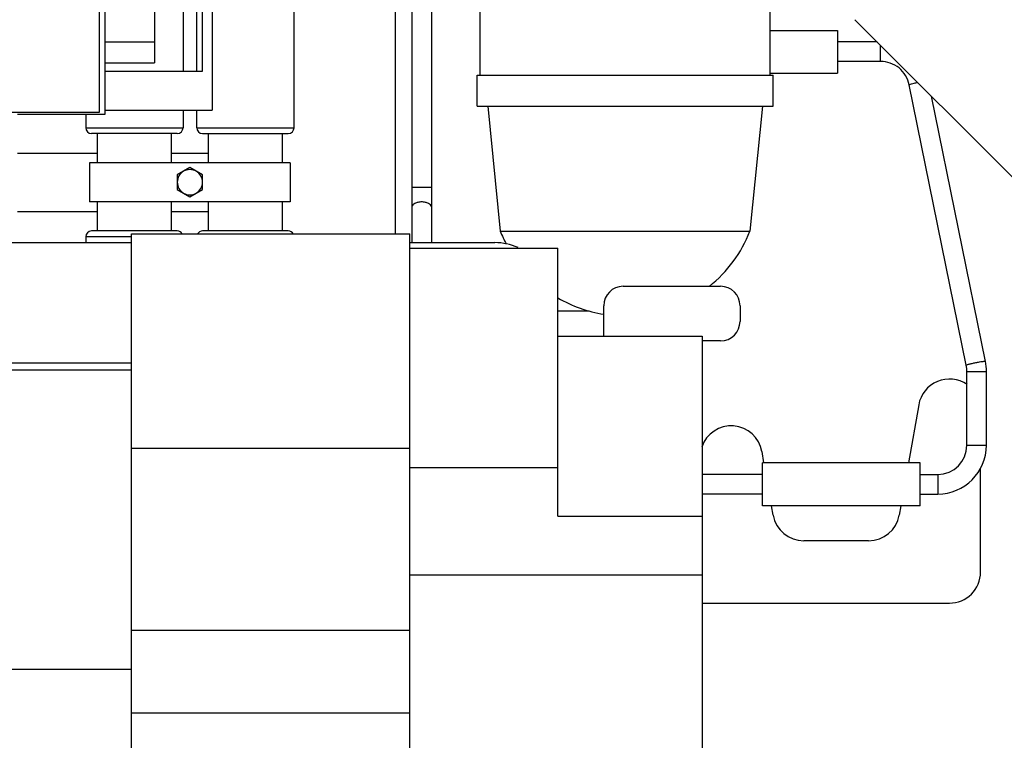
# Model space of a CAD drawing. Header units: millimetres. Extents: x 0 to 1189, y 0 to 841.
# Tile 41 of 184: x 479 to 499, y 285 to 299. Entities that reach past the tile are written whole.
import ezdxf

# ---------------------------------------------------------------- set-up
doc = ezdxf.new("R2010")
doc.units = ezdxf.units.MM
doc.header["$LTSCALE"] = 65.395
for name, color, linetype in [('1907_853506_03_AC_PBL1639', 7, 'CONTINUOUS'), ('1907_853700_34_ABL1562', 7, 'CONTINUOUS'), ('1907_853700_34_P01_PBL1566', 7, 'CONTINUOUS'), ('1907_853700_36_ABL1517', 7, 'CONTINUOUS'), ('1907_853700_36_P01_PBL1518', 7, 'CONTINUOUS'), ('1907_853700_49_ABL1527', 7, 'CONTINUOUS'), ('1907_853700_49_P01_PBL1677', 7, 'CONTINUOUS'), ('1907_853700_50_ABL1526', 7, 'CONTINUOUS'), ('1907_853700_50_P01_PBL1545', 7, 'CONTINUOUS'), ('1907_853800_09_ABL1371', 7, 'CONTINUOUS'), ('32007_060000_TLKGS_KGS_ABL1369', 7, 'CONTINUOUS'), ('32007_060000_TLKGS_KGS_V_ABL1380', 7, 'CONTINUOUS'), ('32007_061000_TLKGS_KGS_ABL1370', 7, 'CONTINUOUS'), ('32007_061000_TLKGS_KGS_V_ABL1381', 7, 'CONTINUOUS'), ('32007_062000_TLKGS_KGS_TL_V_ABL1552', 7, 'CONTINUOUS'), ('32007_448100_02_SIMPLE1_T1_X_PBL1596', 7, 'CONTINUOUS'), ('32007_448100_02_SIMPLE1_X_ABL1492', 7, 'CONTINUOUS'), ('32007_723600_02_SIMPLE1_T1_X_PBL1606', 7, 'CONTINUOUS'), ('32007_723600_02_SIMPLE1_X_ABL1605', 7, 'CONTINUOUS'), ('32007_724700_04_SIMPLE1_T1_X_PBL1604', 7, 'CONTINUOUS'), ('32007_724700_04_SIMPLE1_X_ABL1603', 7, 'CONTINUOUS'), ('32007_725900_01_SIMPLE1_ABL1578', 7, 'CONTINUOUS'), ('32007_725900_01_SIMPLE1_T1_PBL1579', 7, 'CONTINUOUS'), ('32007_727500_02_SIMPLE1_X_ABL1616', 7, 'CONTINUOUS'), ('32007_727501_02_SIMPLE1_T2_X_PBL1617', 7, 'CONTINUOUS'), ('32007_849400_02_SIMPLE1_A_ABL1589', 7, 'CONTINUOUS'), ('32007_849400_02_SIMPLE1_T1_A_PBL1651', 7, 'CONTINUOUS'), ('32087_000000_TLKGS_MARKETING_ABL1364', 7, 'CONTINUOUS'), ('34007_452000_01_SIMPLE1_T1_X_PBL1647', 7, 'CONTINUOUS'), ('34007_452000_01_SIMPLE1_X_ABL1646', 7, 'CONTINUOUS'), ('D931_1-M8X65_PBL1698', 7, 'CONTINUOUS'), ('links_14_VBL1225', 7, 'CONTINUOUS'), ('RKD2000-2X38_PBL1640', 7, 'CONTINUOUS')]:
    doc.layers.add(name, color=color, linetype=linetype)

# ---------------------------------------------------------------- blocks, each defined once
blk = doc.blocks.new('1907_853700_36_P01_PBL1518', base_point=(474.387, 284.185))
at = {"layer": '1907_853700_36_P01_PBL1518', "color": 7, "linetype": 'Continuous'}
for p, q in [((482.287, 302.97), (482.287, 298.235)), ((480.287, 297.355), (480.287, 297.075)), ((482.287, 297.435), (482.287, 297.075)), ((482.167, 296.955), (480.407, 296.955)), ((482.167, 294.955), (480.407, 294.955)), ((480.287, 294.835), (480.287, 294.715))]:
    blk.add_line(p, q, dxfattribs=at)
at = {"layer": '1907_853700_36_P01_PBL1518', "color": 9, "linetype": 'Continuous'}
for p, q in [((480.287, 297.075), (482.287, 297.075)), ((481.227, 294.835), (480.287, 294.835))]:
    blk.add_line(p, q, dxfattribs=at)
at = {"layer": '1907_853700_36_P01_PBL1518', "color": 7, "linetype": 'Continuous'}
for centre, start, end in [((480.407, 297.075), 180, 270), ((482.167, 297.075), 270, 360), ((480.407, 294.835), 90, 180), ((482.167, 294.835), 32.4142, 90)]:
    blk.add_arc(centre, 0.12, start, end, dxfattribs=at)
blk = doc.blocks.new('1907_853700_34_P01_PBL1566', base_point=(479.057, 278.475))
at = {"layer": '1907_853700_34_P01_PBL1566', "color": 7, "linetype": 'Continuous'}
for p, q in [((480.527, 296.355), (480.527, 296.955)), ((482.047, 296.355), (482.047, 296.955)), ((480.527, 294.955), (480.527, 295.555)), ((482.047, 294.955), (482.047, 295.555))]:
    blk.add_line(p, q, dxfattribs=at)
blk = doc.blocks.new('1907_853700_34_ABL1562', base_point=(478.757, 278.035))
at = {"layer": '1907_853700_34_P01_PBL1566'}
blk.add_blockref('1907_853700_34_P01_PBL1566', (479.057, 278.475), dxfattribs=at)
blk = doc.blocks.new('1907_853700_36_ABL1517', base_point=(474.387, 283.865))
at = {"layer": '1907_853700_34_ABL1562'}
blk.add_blockref('1907_853700_34_ABL1562', (478.757, 278.035), dxfattribs=at)
at = {"layer": '1907_853700_36_P01_PBL1518'}
blk.add_blockref('1907_853700_36_P01_PBL1518', (474.387, 284.185), dxfattribs=at)
blk = doc.blocks.new('1907_853700_49_P01_PBL1677', base_point=(479.738, 280.375))
at = {"layer": '1907_853700_49_P01_PBL1677', "color": 7, "linetype": 'Continuous'}
for p, q in [((482.807, 296.355), (482.807, 296.955)), ((484.327, 296.355), (484.327, 296.955)), ((482.807, 294.955), (482.807, 295.555)), ((484.327, 294.955), (484.327, 295.555))]:
    blk.add_line(p, q, dxfattribs=at)
blk = doc.blocks.new('1907_853700_49_ABL1527', base_point=(480.758, 280.055))
at = {"layer": '1907_853700_49_P01_PBL1677'}
blk.add_blockref('1907_853700_49_P01_PBL1677', (479.738, 280.375), dxfattribs=at)
blk = doc.blocks.new('1907_853700_50_P01_PBL1545', base_point=(479.916, 282.574))
at = {"layer": '1907_853700_50_P01_PBL1545', "color": 7, "linetype": 'Continuous'}
for p, q in [((482.567, 298.235), (482.567, 304.423)), ((484.567, 297.075), (484.567, 303.985)), ((482.567, 297.075), (482.567, 297.435)), ((482.687, 296.955), (484.447, 296.955)), ((484.447, 294.955), (482.687, 294.955))]:
    blk.add_line(p, q, dxfattribs=at)
at = {"layer": '1907_853700_50_P01_PBL1545', "color": 9, "linetype": 'Continuous'}
blk.add_line((482.567, 297.075), (484.567, 297.075), dxfattribs=at)
at = {"layer": '1907_853700_50_P01_PBL1545', "color": 7, "linetype": 'Continuous'}
for centre, start, end in [((482.687, 297.075), 180, 270), ((484.447, 297.075), 270, 360), ((482.687, 294.835), 90, 149.8395), ((484.447, 294.835), 30.1605, 90)]:
    blk.add_arc(centre, 0.12, start, end, dxfattribs=at)
blk = doc.blocks.new('1907_853700_50_ABL1526', base_point=(480.758, 280.174))
at = {"layer": '1907_853700_49_ABL1527'}
blk.add_blockref('1907_853700_49_ABL1527', (480.758, 280.055), dxfattribs=at)
at = {"layer": '1907_853700_50_P01_PBL1545'}
blk.add_blockref('1907_853700_50_P01_PBL1545', (479.916, 282.574), dxfattribs=at)
blk = doc.blocks.new('1907_853506_03_AC_PBL1639', base_point=(480.847, 295.955))
at = {"layer": '1907_853506_03_AC_PBL1639', "color": 7, "linetype": 'Continuous'}
for p, q in [((478.887, 296.555), (480.527, 296.555)), ((482.047, 296.555), (482.807, 296.555)), ((478.887, 295.355), (480.527, 295.355)), ((482.047, 295.355), (482.807, 295.355))]:
    blk.add_line(p, q, dxfattribs=at)
blk = doc.blocks.new('RKD2000-2X38_PBL1640', base_point=(482.427, 295.955))
at = {"layer": 'RKD2000-2X38_PBL1640', "color": 7, "linetype": 'Continuous'}
for p, q in [((484.487, 296.355), (480.367, 296.355)), ((480.367, 296.355), (480.367, 295.555)), ((484.487, 296.355), (484.487, 295.555)), ((484.487, 295.555), (480.367, 295.555))]:
    blk.add_line(p, q, dxfattribs=at)
blk = doc.blocks.new('D931_1-M8X65_PBL1698', base_point=(482.427, 295.955))
at = {"layer": 'D931_1-M8X65_PBL1698', "color": 7, "linetype": 'Continuous'}
for p, q in [((482.427, 296.256), (482.167, 296.106)), ((482.167, 296.106), (482.167, 295.805)), ((482.687, 296.106), (482.427, 296.256)), ((482.687, 295.805), (482.687, 296.106)), ((482.167, 295.805), (482.427, 295.655)), ((482.427, 295.655), (482.687, 295.805))]:
    blk.add_line(p, q, dxfattribs=at)
for points in [[(482.297, 296.181), (482.259, 296.158), (482.192, 296.091), (482.168, 296), (482.167, 295.955)], [(482.687, 295.955), (482.687, 296), (482.663, 296.091), (482.596, 296.158), (482.558, 296.181)], [(482.167, 295.955), (482.168, 295.911), (482.192, 295.82), (482.259, 295.753), (482.297, 295.73)], [(482.558, 295.73), (482.596, 295.753), (482.663, 295.82), (482.687, 295.911), (482.687, 295.955)]]:
    blk.add_open_spline(points, degree=3, knots=[0, 0, 0, 0, 0.5, 1, 1, 1, 1], dxfattribs=at)
for points in [[(482.558, 296.181), (482.519, 296.203), (482.427, 296.227), (482.336, 296.203), (482.297, 296.181)], [(482.297, 295.73), (482.336, 295.708), (482.427, 295.683), (482.519, 295.708), (482.558, 295.73)]]:
    blk.add_open_spline(points, degree=3, dxfattribs=at)
blk = doc.blocks.new('1907_853800_09_ABL1371', base_point=(480.758, 279.614))
at = {"layer": '1907_853506_03_AC_PBL1639'}
blk.add_blockref('1907_853506_03_AC_PBL1639', (480.847, 295.955), dxfattribs=at)
at = {"layer": '1907_853700_36_ABL1517'}
blk.add_blockref('1907_853700_36_ABL1517', (474.387, 283.865), dxfattribs=at)
at = {"layer": '1907_853700_50_ABL1526'}
blk.add_blockref('1907_853700_50_ABL1526', (480.758, 280.174), dxfattribs=at)
at = {"layer": 'D931_1-M8X65_PBL1698'}
blk.add_blockref('D931_1-M8X65_PBL1698', (482.427, 295.955), dxfattribs=at)
at = {"layer": 'RKD2000-2X38_PBL1640'}
blk.add_blockref('RKD2000-2X38_PBL1640', (482.427, 295.955), dxfattribs=at)
blk = doc.blocks.new('32007_061000_TLKGS_KGS_ABL1370', base_point=(480.758, 279.614))
at = {"layer": '1907_853800_09_ABL1371'}
blk.add_blockref('1907_853800_09_ABL1371', (480.758, 279.614), dxfattribs=at)
blk = doc.blocks.new('32007_060000_TLKGS_KGS_ABL1369', base_point=(480.758, 279.614))
at = {"layer": '32007_061000_TLKGS_KGS_ABL1370'}
blk.add_blockref('32007_061000_TLKGS_KGS_ABL1370', (480.758, 279.614), dxfattribs=at)
blk = doc.blocks.new('32007_448100_02_SIMPLE1_T1_X_PBL1596', base_point=(479.907, 281.286))
at = {"layer": '32007_448100_02_SIMPLE1_T1_X_PBL1596', "color": 7, "linetype": 'Continuous'}
for p, q in [((481.227, 294.899), (486.947, 294.899)), ((481.227, 276.499), (481.227, 294.899)), ((486.947, 276.499), (486.947, 294.899)), ((467.287, 294.715), (481.227, 294.715)), ((486.947, 294.715), (488.687, 294.715)), ((486.947, 294.599), (489.987, 294.599)), ((489.987, 289.099), (489.987, 294.599)), ((491.327, 293.819), (493.327, 293.819)), ((490.927, 292.799), (490.927, 293.419)), ((493.727, 293.419), (493.727, 293.099)), ((489.987, 292.799), (492.947, 292.799)), ((492.947, 292.799), (492.947, 284.199)), ((493.327, 292.699), (492.947, 292.699)), ((481.227, 292.244), (475.907, 292.244)), ((475.907, 285.962), (481.227, 285.962))]:
    blk.add_line(p, q, dxfattribs=at)
at = {"layer": '32007_448100_02_SIMPLE1_T1_X_PBL1596', "color": 9, "linetype": 'Continuous'}
for p, q in [((475.907, 292.106), (481.227, 292.106)), ((481.227, 290.499), (486.947, 290.499)), ((486.947, 290.099), (489.987, 290.099)), ((489.987, 289.099), (492.947, 289.099)), ((486.947, 287.899), (492.947, 287.899)), ((481.227, 286.76), (486.947, 286.76)), ((481.227, 285.064), (486.947, 285.064))]:
    blk.add_line(p, q, dxfattribs=at)
at = {"layer": '32007_448100_02_SIMPLE1_T1_X_PBL1596', "color": 7, "linetype": 'Continuous'}
for centre, radius, start, end in [((488.687, 293.515), 1.2, 66.3678, 90), ((491.327, 293.419), 0.4, 90, 180), ((493.327, 293.419), 0.4, 0, 90), ((493.327, 293.099), 0.4, 270, 360)]:
    blk.add_arc(centre, radius, start, end, dxfattribs=at)
blk = doc.blocks.new('32007_448100_02_SIMPLE1_X_ABL1492', base_point=(480.667, 280.297))
at = {"layer": '32007_448100_02_SIMPLE1_T1_X_PBL1596'}
blk.add_blockref('32007_448100_02_SIMPLE1_T1_X_PBL1596', (479.907, 281.286), dxfattribs=at)
blk = doc.blocks.new('34007_452000_01_SIMPLE1_T1_X_PBL1647', base_point=(475.879, 308.755))
at = {"layer": '34007_452000_01_SIMPLE1_T1_X_PBL1647', "color": 7, "linetype": 'Continuous'}
for p, q in [((468.847, 320.155), (467.087, 318.395)), ((478.927, 320.155), (468.847, 320.155)), ((480.687, 318.395), (478.927, 320.155)), ((468.687, 319.875), (467.207, 318.395)), ((479.087, 319.875), (468.687, 319.875)), ((480.567, 318.395), (479.087, 319.875)), ((467.087, 318.395), (467.087, 297.355)), ((467.207, 318.395), (467.207, 297.395)), ((480.567, 297.395), (480.567, 318.395)), ((480.687, 297.355), (480.687, 318.395)), ((482.147, 315.181), (482.147, 306.755)), ((482.947, 306.541), (482.947, 315.181)), ((466.747, 310.555), (467.087, 310.555)), ((466.747, 309.915), (466.747, 310.555)), ((467.087, 309.915), (466.747, 309.915)), ((482.147, 306.755), (481.455, 305.555)), ((482.147, 305.155), (482.947, 306.541)), ((480.687, 306.235), (481.847, 306.235)), ((482.771, 306.235), (482.887, 306.235)), ((482.887, 306.235), (482.887, 297.435)), ((480.687, 305.435), (481.398, 305.435)), ((482.309, 305.435), (482.687, 305.435)), ((482.687, 298.235), (482.687, 305.435)), ((482.687, 305.315), (482.887, 305.315)), ((483.247, 305.215), (482.887, 305.215)), ((483.247, 305.215), (483.247, 303.215)), ((480.687, 305.155), (481.347, 305.155)), ((482.147, 305.155), (482.147, 300.641)), ((485.037, 304.815), (484.951, 304.495)), ((485.186, 304.815), (485.037, 304.815)), ((485.037, 304.815), (485.037, 303.615)), ((485.186, 304.815), (485.186, 303.615)), ((485.271, 304.495), (485.186, 304.815)), ((484.127, 304.695), (483.247, 304.695)), ((484.127, 304.695), (484.127, 303.735)), ((484.367, 304.439), (484.127, 304.439)), ((484.431, 304.535), (484.367, 304.535)), ((484.367, 304.535), (484.367, 303.895)), ((484.431, 304.535), (484.431, 303.895)), ((484.631, 304.445), (484.431, 304.445)), ((484.751, 304.495), (484.631, 304.495)), ((484.631, 304.495), (484.631, 303.935)), ((484.751, 304.495), (484.751, 303.935)), ((484.951, 304.495), (484.871, 304.495)), ((484.871, 304.495), (484.871, 303.935)), ((484.951, 304.495), (484.951, 303.935)), ((485.271, 304.495), (485.271, 303.935)), ((484.367, 303.991), (484.127, 303.991)), ((484.631, 303.985), (484.431, 303.985)), ((484.431, 303.895), (484.367, 303.895)), ((484.751, 303.935), (484.631, 303.935)), ((484.951, 303.935), (484.871, 303.935)), ((485.037, 303.615), (484.951, 303.935)), ((485.271, 303.935), (485.186, 303.615)), ((484.127, 303.735), (483.247, 303.735)), ((485.186, 303.615), (485.037, 303.615)), ((483.247, 303.215), (482.887, 303.215)), ((482.687, 303.115), (482.887, 303.115)), ((467.087, 302.855), (466.487, 302.855)), ((480.687, 302.459), (482.147, 302.459)), ((467.087, 301.155), (466.487, 301.155)), ((480.687, 300.641), (482.147, 300.641)), ((480.687, 300.631), (481.697, 300.631)), ((481.697, 300.631), (481.697, 298.406)), ((467.087, 299.995), (466.487, 299.995)), ((480.687, 300.027), (481.697, 300.027)), ((480.687, 299.489), (481.697, 299.489)), ((480.687, 298.406), (481.697, 298.406)), ((480.687, 298.235), (482.687, 298.235)), ((467.207, 297.395), (480.567, 297.395)), ((478.887, 297.355), (480.687, 297.355)), ((480.687, 297.435), (482.887, 297.435))]:
    blk.add_line(p, q, dxfattribs=at)
at = {"layer": '34007_452000_01_SIMPLE1_T1_X_PBL1647', "color": 9, "linetype": 'Continuous'}
for p, q in [((467.087, 302.355), (466.487, 302.355)), ((480.687, 298.835), (481.697, 298.835))]:
    blk.add_line(p, q, dxfattribs=at)
at = {"layer": '34007_452000_01_SIMPLE1_T1_X_PBL1647', "color": 7, "linetype": 'Continuous'}
for centre, radius, start, end in [((482.547, 315.755), 0.7, 304.85, 235.1501), ((482.147, 305.155), 0.8, 150, 180.0016), ((484.811, 304.495), 0.06, 180.0191, 359.9618), ((484.811, 303.935), 0.06, 0.0382, 179.9809)]:
    blk.add_arc(centre, radius, start, end, dxfattribs=at)
blk = doc.blocks.new('34007_452000_01_SIMPLE1_X_ABL1646', base_point=(475.879, 308.755))
at = {"layer": '34007_452000_01_SIMPLE1_T1_X_PBL1647'}
blk.add_blockref('34007_452000_01_SIMPLE1_T1_X_PBL1647', (475.879, 308.755), dxfattribs=at)
blk = doc.blocks.new('32007_061000_TLKGS_KGS_V_ABL1381', base_point=(483.467, 271.055))
at = {"layer": '32007_448100_02_SIMPLE1_X_ABL1492'}
blk.add_blockref('32007_448100_02_SIMPLE1_X_ABL1492', (480.667, 280.297), dxfattribs=at)
at = {"layer": '34007_452000_01_SIMPLE1_X_ABL1646'}
blk.add_blockref('34007_452000_01_SIMPLE1_X_ABL1646', (475.879, 308.755), dxfattribs=at)
blk = doc.blocks.new('32007_725900_01_SIMPLE1_T1_PBL1579', base_point=(492.661, 298.535))
at = {"layer": '32007_725900_01_SIMPLE1_T1_PBL1579', "color": 7, "linetype": 'Continuous'}
for p, q in [((486.762, 307.569), (486.946, 307.755)), ((487.36, 307.206), (487.429, 307.276)), ((490.987, 307.109), (490.774, 307.051)), ((486.987, 306.59), (486.987, 294.715)), ((487.387, 306.525), (487.387, 294.715)), ((494.343, 301.035), (488.391, 301.035)), ((488.391, 298.155), (488.391, 301.035)), ((494.343, 298.155), (494.343, 301.035)), ((494.343, 299.755), (488.391, 299.755)), ((494.343, 299.073), (495.727, 299.073)), ((495.727, 299.073), (495.727, 298.197)), ((496.543, 298.835), (495.727, 298.835)), ((496.614, 298.435), (495.727, 298.435)), ((488.327, 298.155), (494.407, 298.155)), ((488.327, 297.515), (488.327, 298.155)), ((494.343, 298.197), (495.727, 298.197)), ((494.407, 297.515), (494.407, 298.155)), ((498.374, 292.199), (497.202, 297.957)), ((498.766, 292.279), (497.658, 297.721)), ((488.327, 297.515), (494.407, 297.515)), ((488.549, 297.515), (488.803, 294.948)), ((494.185, 297.515), (493.931, 294.948)), ((488.803, 294.948), (493.931, 294.948)), ((489.987, 293.315), (490.617, 293.315)), ((498.387, 290.555), (498.387, 292.07)), ((498.787, 290.555), (498.787, 292.07)), ((497.427, 290.195), (494.187, 290.195)), ((494.187, 289.315), (494.187, 290.195)), ((497.427, 289.315), (497.427, 290.195)), ((494.187, 289.955), (492.947, 289.955)), ((497.427, 289.955), (497.787, 289.955)), ((494.187, 289.555), (492.947, 289.555)), ((497.427, 289.555), (497.787, 289.555)), ((497.427, 289.315), (494.187, 289.315))]:
    blk.add_line(p, q, dxfattribs=at)
at = {"layer": '32007_725900_01_SIMPLE1_T1_PBL1579', "color": 9, "linetype": 'Continuous'}
for p, q in [((496.614, 298.435), (496.614, 298.765)), ((487.387, 295.846), (486.987, 295.846)), ((498.387, 292.07), (498.787, 292.07)), ((498.387, 290.555), (498.587, 290.555)), ((498.587, 290.555), (498.787, 290.555)), ((497.787, 289.955), (497.787, 289.555))]:
    blk.add_line(p, q, dxfattribs=at)
at = {"layer": '32007_725900_01_SIMPLE1_T1_PBL1579', "color": 7, "linetype": 'Continuous'}
for centre, radius, start, end in [((487.187, 307.515), 0.438, 313.3649, 173.8866), ((487.187, 307.515), 0.34, 315.3055, 135.3055), ((491.367, 295.97), 2.76, 201.7228, 207.7014), ((491.367, 295.97), 2.76, 308.7693, 338.2772), ((491.367, 295.97), 2.76, 239.9887, 260.8111), ((497.736, 292.07), 1.052, 0.0084, 11.4932), ((497.737, 292.07), 0.651, 0.0046, 11.4894), ((497.787, 290.555), 1, 270, 360), ((497.787, 290.555), 0.6, 270, 360)]:
    blk.add_arc(centre, radius, start, end, dxfattribs=at)
at = {"layer": '32007_725900_01_SIMPLE1_T1_PBL1579', "color": 9, "linetype": 'Continuous'}
for points, knots in [([(486.762, 307.569), (486.803, 307.61), (486.876, 307.65), (486.953, 307.659), (486.973, 307.659)], [0, 0, 0, 0, 0.744242, 1, 1, 1, 1]), ([(486.765, 307.572), (486.806, 307.613), (486.879, 307.652), (486.956, 307.661), (486.976, 307.662)], [0, 0, 0, 0, 0.744241, 1, 1, 1, 1]), ([(486.973, 307.659), (487.027, 307.661), (487.139, 307.636), (487.27, 307.528), (487.341, 307.374), (487.335, 307.261), (487.318, 307.21)], [0, 0, 0, 0, 0.249254, 0.503365, 0.755343, 1, 1, 1, 1]), ([(486.976, 307.662), (487.03, 307.664), (487.142, 307.638), (487.274, 307.529), (487.344, 307.374), (487.337, 307.261), (487.32, 307.21)], [0, 0, 0, 0, 0.249322, 0.503494, 0.755445, 1, 1, 1, 1]), ([(490.774, 307.051), (490.77, 307.05), (490.763, 307.071), (490.751, 307.094), (490.734, 307.145), (490.714, 307.206), (490.692, 307.28), (490.662, 307.386), (490.641, 307.468), (490.628, 307.522)], [0, 0, 0, 0, 0.024584, 0.090361, 0.194417, 0.330286, 0.489314, 0.661319, 1, 1, 1, 1]), ([(497.202, 297.957), (497.201, 297.958), (497.207, 297.961), (497.221, 297.968), (497.256, 297.978), (497.309, 297.992), (497.35, 298.001), (497.373, 298.006)], [0, 0, 0, 0, 0.023595, 0.08026, 0.292186, 0.612576, 1, 1, 1, 1]), ([(487.187, 295.551), (487.162, 295.551), (487.113, 295.545), (487.039, 295.525), (486.987, 295.482), (486.987, 295.452)], [0, 0, 0, 0, 0.325472, 0.614595, 1, 1, 1, 1]), ([(487.387, 295.452), (487.387, 295.482), (487.335, 295.525), (487.262, 295.545), (487.213, 295.551), (487.187, 295.551)], [0, 0, 0, 0, 0.385405, 0.674528, 1, 1, 1, 1]), ([(498.374, 292.199), (498.374, 292.201), (498.381, 292.205), (498.39, 292.209), (498.408, 292.215), (498.443, 292.225), (498.497, 292.238), (498.544, 292.249), (498.569, 292.254)], [0, 0, 0, 0, 0.023667, 0.081804, 0.174466, 0.298478, 0.620834, 1, 1, 1, 1]), ([(498.569, 292.254), (498.594, 292.259), (498.64, 292.267), (498.694, 292.276), (498.73, 292.28), (498.749, 292.282), (498.759, 292.282), (498.766, 292.281), (498.766, 292.279)], [0, 0, 0, 0, 0.380217, 0.70233, 0.826034, 0.918406, 0.976352, 1, 1, 1, 1])]:
    blk.add_open_spline(points, degree=3, knots=knots, dxfattribs=at)
at = {"layer": '32007_725900_01_SIMPLE1_T1_PBL1579', "color": 7, "linetype": 'Continuous'}
for points, knots in [([(490.489, 307.679), (490.095, 307.575), (489.517, 307.439), (488.768, 307.304), (488.276, 307.235), (487.851, 307.198), (487.513, 307.192), (487.294, 307.208), (487.184, 307.235), (487.152, 307.246), (487.144, 307.25)], [0, 0, 0, 0, 0.360085, 0.524263, 0.671859, 0.798587, 0.900048, 0.97067, 0.991564, 1, 1, 1, 1]), ([(490.774, 307.051), (490.189, 306.893), (489.345, 306.699), (488.277, 306.546), (487.64, 306.504), (487.186, 306.527), (486.884, 306.611), (486.684, 306.728), (486.539, 306.934), (486.518, 307.262), (486.661, 307.466), (486.762, 307.569)], [0, 0, 0, 0, 0.356232, 0.508036, 0.633371, 0.731209, 0.773264, 0.816408, 0.865142, 0.914902, 1, 1, 1, 1]), ([(497.202, 297.957), (497.175, 298.088), (497.025, 298.34), (496.748, 298.435), (496.614, 298.435)], [0, 0, 0, 0, 0.499267, 1, 1, 1, 1])]:
    blk.add_open_spline(points, degree=3, knots=knots, dxfattribs=at)
blk = doc.blocks.new('32007_725900_01_SIMPLE1_ABL1578', base_point=(492.661, 298.535))
at = {"layer": '32007_725900_01_SIMPLE1_T1_PBL1579'}
blk.add_blockref('32007_725900_01_SIMPLE1_T1_PBL1579', (492.661, 298.535), dxfattribs=at)
blk = doc.blocks.new('32007_849400_02_SIMPLE1_T1_A_PBL1651', base_point=(474.447, 304.674))
at = {"layer": '32007_849400_02_SIMPLE1_T1_A_PBL1651', "color": 7, "linetype": 'Continuous'}
for p, q in [((480.78, 308.567), (481.968, 309.673)), ((466.926, 298.155), (467.087, 298.155)), ((466.926, 297.355), (466.926, 298.155))]:
    blk.add_line(p, q, dxfattribs=at)
blk.add_arc((482.977, 308.89), 3.661, 122.0737, 128.8129, dxfattribs=at)
at = {"layer": '32007_849400_02_SIMPLE1_T1_A_PBL1651', "color": 9, "linetype": 'Continuous'}
for points, knots in [([(480.685, 311.074), (480.716, 311.029), (480.856, 310.838), (481.011, 310.657), (481.136, 310.524)], [0, 0, 0, 0, 0.22906, 1, 1, 1, 1]), ([(481.136, 310.524), (481.264, 310.387), (481.502, 310.154), (481.764, 309.945), (481.889, 309.871)], [0, 0, 0, 0, 0.564092, 1, 1, 1, 1])]:
    blk.add_open_spline(points, degree=3, knots=knots, dxfattribs=at)
blk = doc.blocks.new('32007_849400_02_SIMPLE1_A_ABL1589', base_point=(474.447, 288.724))
at = {"layer": '32007_849400_02_SIMPLE1_T1_A_PBL1651'}
blk.add_blockref('32007_849400_02_SIMPLE1_T1_A_PBL1651', (474.447, 304.674), dxfattribs=at)
blk = doc.blocks.new('32007_724700_04_SIMPLE1_T1_X_PBL1604', base_point=(516.117, 290.086))
at = {"layer": '32007_724700_04_SIMPLE1_T1_X_PBL1604', "color": 7, "linetype": 'Continuous'}
blk.add_line((506.467, 288.912), (496.087, 299.292), dxfattribs=at)
blk = doc.blocks.new('32007_724700_04_SIMPLE1_X_ABL1603', base_point=(516.117, 290.086))
at = {"layer": '32007_724700_04_SIMPLE1_T1_X_PBL1604'}
blk.add_blockref('32007_724700_04_SIMPLE1_T1_X_PBL1604', (516.117, 290.086), dxfattribs=at)
blk = doc.blocks.new('32007_723600_02_SIMPLE1_T1_X_PBL1606', base_point=(502.547, 289.335))
at = {"layer": '32007_723600_02_SIMPLE1_T1_X_PBL1606', "color": 7, "linetype": 'Continuous'}
blk.add_line((486.647, 294.899), (486.647, 303.221), dxfattribs=at)
blk = doc.blocks.new('32007_723600_02_SIMPLE1_X_ABL1605', base_point=(502.547, 289.335))
at = {"layer": '32007_723600_02_SIMPLE1_T1_X_PBL1606'}
blk.add_blockref('32007_723600_02_SIMPLE1_T1_X_PBL1606', (502.547, 289.335), dxfattribs=at)
blk = doc.blocks.new('32007_727501_02_SIMPLE1_T2_X_PBL1617', base_point=(495.787, 289.559))
at = {"layer": '32007_727501_02_SIMPLE1_T2_X_PBL1617', "color": 7, "linetype": 'Continuous'}
for p, q in [((497.397, 291.387), (497.187, 290.195)), ((494.218, 290.195), (494.178, 290.427)), ((498.667, 287.955), (498.667, 290.085)), ((494.407, 289.124), (494.374, 289.315)), ((497.032, 289.315), (496.998, 289.124)), ((496.368, 288.595), (495.038, 288.595)), ((492.947, 287.315), (498.027, 287.315))]:
    blk.add_line(p, q, dxfattribs=at)
for centre, start, end in [((498.027, 291.275), 55.4138, 170), ((493.547, 290.315), 10, 161.4287), ((495.038, 289.235), 190, 270), ((496.368, 289.235), 270, 350), ((498.027, 287.955), 270, 360)]:
    blk.add_arc(centre, 0.64, start, end, dxfattribs=at)
blk = doc.blocks.new('32007_727500_02_SIMPLE1_X_ABL1616', base_point=(495.787, 289.559))
at = {"layer": '32007_727501_02_SIMPLE1_T2_X_PBL1617'}
blk.add_blockref('32007_727501_02_SIMPLE1_T2_X_PBL1617', (495.787, 289.559), dxfattribs=at)
blk = doc.blocks.new('32007_062000_TLKGS_KGS_TL_V_ABL1552', base_point=(501.537, 305.114))
at = {"layer": '32007_723600_02_SIMPLE1_X_ABL1605'}
blk.add_blockref('32007_723600_02_SIMPLE1_X_ABL1605', (502.547, 289.335), dxfattribs=at)
at = {"layer": '32007_724700_04_SIMPLE1_X_ABL1603'}
blk.add_blockref('32007_724700_04_SIMPLE1_X_ABL1603', (516.117, 290.086), dxfattribs=at)
at = {"layer": '32007_725900_01_SIMPLE1_ABL1578'}
blk.add_blockref('32007_725900_01_SIMPLE1_ABL1578', (492.661, 298.535), dxfattribs=at)
at = {"layer": '32007_727500_02_SIMPLE1_X_ABL1616'}
blk.add_blockref('32007_727500_02_SIMPLE1_X_ABL1616', (495.787, 289.559), dxfattribs=at)
at = {"layer": '32007_849400_02_SIMPLE1_A_ABL1589'}
blk.add_blockref('32007_849400_02_SIMPLE1_A_ABL1589', (474.447, 288.724), dxfattribs=at)
blk = doc.blocks.new('32007_060000_TLKGS_KGS_V_ABL1380', base_point=(501.117, 289.443))
at = {"layer": '32007_061000_TLKGS_KGS_V_ABL1381'}
blk.add_blockref('32007_061000_TLKGS_KGS_V_ABL1381', (483.467, 271.055), dxfattribs=at)
at = {"layer": '32007_062000_TLKGS_KGS_TL_V_ABL1552'}
blk.add_blockref('32007_062000_TLKGS_KGS_TL_V_ABL1552', (501.537, 305.114), dxfattribs=at)
blk = doc.blocks.new('32087_000000_TLKGS_MARKETING_ABL1364', base_point=(404.158, 289.873))
at = {"layer": '32007_060000_TLKGS_KGS_ABL1369'}
blk.add_blockref('32007_060000_TLKGS_KGS_ABL1369', (480.758, 279.614), dxfattribs=at)
at = {"layer": '32007_060000_TLKGS_KGS_V_ABL1380'}
blk.add_blockref('32007_060000_TLKGS_KGS_V_ABL1380', (501.117, 289.443), dxfattribs=at)
blk = doc.blocks.new('LINKS_14_VBL1225', base_point=(329.412, 278.023))
at = {"layer": '32087_000000_TLKGS_MARKETING_ABL1364'}
blk.add_blockref('32087_000000_TLKGS_MARKETING_ABL1364', (404.158, 289.873), dxfattribs=at)

msp = doc.modelspace()

# ---------------------------------------------------------------- block references
at = {"layer": 'links_14_VBL1225'}
msp.add_blockref('LINKS_14_VBL1225', (329.41241, 278.02333), dxfattribs=at)

doc.saveas('drawing.dxf')
